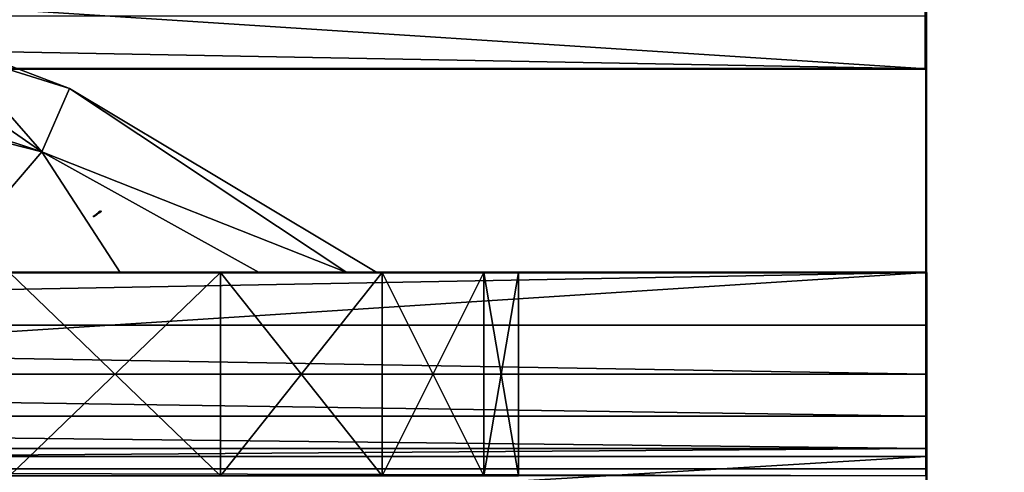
# Model space of a CAD drawing. Header units: millimetres. Extents: x 0 to 359, y -334 to 1.
# Tile 50 of 216: x 56.7 to 61.53, y -286.98 to -284.76. Entities that reach past the tile are written whole.
import ezdxf

# ---------------------------------------------------------------- set-up
doc = ezdxf.new("R2010")
doc.units = ezdxf.units.MM
doc.header["$MEASUREMENT"] = 0
doc.layers.add('0 Misc', color=7, linetype='Continuous', lineweight=35)
doc.layers.add('10 Raster Images', color=7, linetype='Continuous', lineweight=35)

msp = doc.modelspace()

# ---------------------------------------------------------------- linework, layer by layer
at = {"layer": '0 Misc', "color": 160, "linetype": 'Continuous', "lineweight": 25}
for p, q in [((61.1506, -285, 298.9996), (61.1505, -284.0941, 296.6189)), ((61.1506, -286, 298.9996), (61.1505, -285, 296.4996)), ((61.1506, -285, 298.9996), (61.1505, -285, 296.4996)), ((57.6855, -286, 284.4645), (55.2637, -286, 283.8434)), ((57.6855, -286, 284.4645), (56.3016, -286, 284.2733)), ((57.6855, -286, 291.5355), (56.3016, -286, 291.7267)), ((57.6855, -286, 284.4645), (57.1928, -286, 284.9572)), ((58.4801, -286, 285.5), (57.1928, -286, 284.9572)), ((58.4801, -286, 290.5), (57.1928, -286, 291.0428)), ((57.6855, -286, 291.5355), (57.1928, -286, 291.0428)), ((58.4801, -286, 285.5), (57.8767, -286, 285.8484)), ((58.9796, -286, 286.7059), (57.8767, -286, 285.8484)), ((58.9796, -286, 289.2941), (57.8767, -286, 290.1516)), ((58.4801, -286, 290.5), (57.8767, -286, 290.1516)), ((58.9796, -286, 286.7059), (58.3066, -286, 286.8863)), ((59.15, -286, 288), (58.3066, -286, 286.8863)), ((59.15, -286, 288), (58.3066, -286, 289.1137)), ((58.9796, -286, 289.2941), (58.3066, -286, 289.1137)), ((59.15, -286, 288), (58.4532, -286, 288)), ((61.1506, -286, 298.9996), (61.1504, -286.866, 295.9996)), ((61.1506, -286, 298.9996), (61.1505, -286.7071, 296.2067)), ((61.1506, -286, 298.9996), (61.1505, -286.5, 296.3656)), ((61.1506, -286, 298.9996), (61.1505, -286.2588, 296.4655)), ((61.1506, -286, 298.9996), (61.1505, -286, 296.4996)), ((61.1506, -286.9059, 298.8804), (61.1504, -286.866, 295.9996)), ((61.1506, -286.9059, 298.8804), (61.1504, -287, 295.4996)), ((61.1506, -286.9059, 298.8804), (61.1504, -286.9659, 295.7584))]:
    msp.add_line(p, q, dxfattribs=at).dxf.unprotected_set("ltscale", 0)
at = {"layer": '0 Misc', "color": 160, "linetype": 'Continuous', "lineweight": 50}
for p, q in [((47.1505, -285, 296.5004), (61.1505, -285, 296.4996)), ((47.1506, -285, 299.0004), (61.1506, -285, 298.9996)), ((61.1505, -286, 296.4996), (61.1505, -285, 296.4996)), ((61.1506, -285, 298.9996), (61.1506, -286, 298.9996)), ((47.1505, -286, 296.5004), (61.1505, -286, 296.4996)), ((47.1506, -286, 299.0004), (61.1506, -286, 298.9996))]:
    msp.add_line(p, q, dxfattribs=at).dxf.unprotected_set("ltscale", 0)
at = {"layer": '0 Misc', "color": 160, "linetype": 'Continuous', "lineweight": 50, "extrusion": (0, -1, 0)}
msp.add_circle((54.15, 283.6968, 286), 4.3032, dxfattribs=at).dxf.unprotected_set("ltscale", 0)
at = {"layer": '0 Misc', "color": 160, "linetype": 'Continuous', "lineweight": 50, "extrusion": (1, 0, -0.000681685)}
for centre, start, end in [((-285, 300.0412, 60.9461), 270, 0), ((-286, 295.5412, 60.949), 90, 180)]:
    msp.add_arc(centre, 3.5, start, end, dxfattribs=at).dxf.unprotected_set("ltscale", 0)
at = {"layer": '0 Misc', "color": 160, "linetype": 'Continuous', "lineweight": 50, "extrusion": (-1, 0, 5.56478e-05)}
for centre, start, end in [((285, 300.003, -61.134), 180, 270), ((286, 295.503, -61.134), 0, 90)]:
    msp.add_arc(centre, 1, start, end, dxfattribs=at).dxf.unprotected_set("ltscale", 0)
at = {"layer": '0 Misc', "color": 160, "linetype": 'Continuous', "lineweight": 50, "extrusion": (0.577476, -0.816408, 0)}
msp.add_arc((-124.6231, 288, 266.2207), 6.2543, 353.01321, 6.98679, dxfattribs=at).dxf.unprotected_set("ltscale", 0)
at = {"layer": '0 Misc', "color": 7, "lineweight": 25}
for points, invisible_edges in [([(347, -294.5, 13), (12, -0.5, 13), (12, -294.5, 13)], 1), ([(347, -294.5, 13), (347, -0.5, 13), (12, -0.5, 13)], 12), ([(347, -0.5, 1), (12, -294.5, 1), (12, -0.5, 1)], 1), ([(347, -0.5, 1), (347, -294.5, 1), (12, -294.5, 1)], 12), ([(347, -294.5, 332), (12, -0.5, 332), (12, -294.5, 332)], 1), ([(347, -294.5, 332), (347, -0.5, 332), (12, -0.5, 332)], 12), ([(47.1505, -286, 296.5004), (61.1505, -285, 296.4996), (61.1505, -286, 296.4996)], 1), ([(47.1505, -286, 296.5004), (47.1505, -285, 296.5004), (61.1505, -285, 296.4996)], 12), ([(47.1506, -285, 299.0004), (61.1506, -286, 298.9996), (61.1506, -285, 298.9996)], 1), ([(47.1506, -285, 299.0004), (47.1506, -286, 299.0004), (61.1506, -286, 298.9996)], 12)]:
    msp.add_3dface(points, dxfattribs=dict(at, invisible_edges=invisible_edges))
for points in [[(347, -294.5, 320), (45.5607, -280.0607, 320), (45.799, -279.75, 320)], [(347, -294.5, 320), (45.799, -279.75, 320), (64.5, -280.5, 320)], [(347, -294.5, 320), (45.25, -280.299, 320), (45.5607, -280.0607, 320)], [(347, -294.5, 320), (44.8882, -280.4489, 320), (45.25, -280.299, 320)], [(347, -294.5, 320), (44.5, -280.5, 320), (44.8882, -280.4489, 320)], [(12, -294.5, 320), (44.5, -280.5, 320), (347, -294.5, 320)], [(61.1505, -285, 296.4996), (47.1505, -285, 296.5004), (47.1505, -284.0941, 296.6196)], [(61.1505, -284.0941, 296.6189), (61.1505, -285, 296.4996), (47.1505, -284.0941, 296.6196)], [(61.1506, -285, 298.9996), (61.1505, -285, 296.4996), (61.1505, -284.0941, 296.6189)], [(61.1506, -285, 298.9996), (61.1505, -284.0941, 296.6189), (61.1506, -284.7412, 299.0337)], [(61.1506, -285, 298.9996), (61.1506, -284.7412, 299.0337), (47.1506, -284.7412, 299.0345)], [(61.1506, -285, 298.9996), (47.1506, -284.7412, 299.0345), (47.1506, -285, 299.0004)], [(56.8085, -285.4079, 290.1503), (55.8974, -284.7748, 288.75), (54.9, -284.7748, 289.7474)], [(54.9, -284.7748, 286.2526), (56.8085, -285.4079, 285.8497), (54.9, -284.9209, 285.7666)], [(54.9, -284.7748, 286.2526), (55.8974, -284.7748, 287.25), (56.8085, -285.4079, 285.8497)], [(56.8085, -285.4079, 290.1503), (54.9, -284.7748, 289.7474), (54.9, -284.9209, 290.2334)], [(56.3834, -284.9209, 288.75), (55.8974, -284.7748, 288.75), (56.8085, -285.4079, 290.1503)], [(56.8085, -285.4079, 285.8497), (55.8974, -284.7748, 287.25), (56.3834, -284.9209, 287.25)], [(56.9453, -285.0961, 288), (56.3834, -284.9209, 287.25), (56.4117, -284.8925, 287.7495)], [(56.4117, -284.8925, 288.2505), (56.3834, -284.9209, 288.75), (56.9453, -285.0961, 288)], [(56.4117, -284.8925, 288.2505), (56.9453, -285.0961, 288), (56.4117, -284.8925, 287.7495)], [(56.8085, -285.4079, 285.8497), (56.3016, -286, 284.2733), (54.9, -284.9209, 285.7666)], [(56.3016, -286, 291.7267), (56.8085, -285.4079, 290.1503), (54.9, -284.9209, 290.2334)], [(56.3834, -284.9209, 288.75), (56.8085, -285.4079, 290.1503), (56.9453, -285.0961, 288)], [(56.9453, -285.0961, 288), (56.8085, -285.4079, 285.8497), (56.3834, -284.9209, 287.25)], [(61.1506, -286, 298.9996), (61.1505, -286, 296.4996), (61.1505, -285, 296.4996)], [(61.1506, -286, 298.9996), (61.1505, -285, 296.4996), (61.1506, -285, 298.9996)], [(56.9453, -285.0961, 288), (56.8085, -285.4079, 290.1503), (58.3066, -286, 289.1137)], [(56.9453, -285.0961, 288), (58.3066, -286, 286.8863), (56.8085, -285.4079, 285.8497)], [(56.9453, -285.0961, 288), (58.3066, -286, 289.1137), (58.4532, -286, 288)], [(58.4532, -286, 288), (58.3066, -286, 286.8863), (56.9453, -285.0961, 288)], [(56.3016, -286, 284.2733), (56.8085, -285.4079, 285.8497), (57.1928, -286, 284.9572)], [(57.1928, -286, 291.0428), (56.8085, -285.4079, 290.1503), (56.3016, -286, 291.7267)], [(58.3066, -286, 286.8863), (57.8767, -286, 285.8484), (56.8085, -285.4079, 285.8497)], [(56.8085, -285.4079, 285.8497), (57.8767, -286, 285.8484), (57.1928, -286, 284.9572)], [(57.1928, -286, 291.0428), (57.8767, -286, 290.1516), (56.8085, -285.4079, 290.1503)], [(56.8085, -285.4079, 290.1503), (57.8767, -286, 290.1516), (58.3066, -286, 289.1137)], [(61.1505, -286, 296.4996), (61.1505, -286.2588, 296.4655), (47.1505, -286.2588, 296.4663)], [(61.1505, -286, 296.4996), (47.1505, -286.2588, 296.4663), (47.1505, -286, 296.5004)], [(61.1506, -286, 298.9996), (47.1506, -286, 299.0004), (47.1506, -286.9059, 298.8811)], [(61.1506, -286.9059, 298.8804), (61.1506, -286, 298.9996), (47.1506, -286.9059, 298.8811)], [(56.65, -286, 283.6699), (55.2637, -286, 283.8434), (57.6855, -286, 284.4645)], [(57.6855, -286, 284.4645), (55.2637, -286, 283.8434), (56.3016, -286, 284.2733)], [(57.6855, -286, 284.4645), (56.3016, -286, 284.2733), (57.1928, -286, 284.9572)], [(57.6855, -286, 291.5355), (57.1928, -286, 291.0428), (56.3016, -286, 291.7267)], [(57.6855, -286, 291.5355), (56.3016, -286, 291.7267), (56.65, -286, 292.3301)], [(56.65, -287, 292.3301), (57.6855, -287, 291.5355), (57.6855, -286, 291.5355)], [(56.65, -287, 292.3301), (57.6855, -286, 291.5355), (56.65, -286, 292.3301)], [(57.6855, -287, 284.4645), (56.65, -287, 283.6699), (56.65, -286, 283.6699)], [(57.6855, -287, 284.4645), (56.65, -286, 283.6699), (57.6855, -286, 284.4645)], [(57.6855, -286, 284.4645), (57.1928, -286, 284.9572), (58.4801, -286, 285.5)], [(58.4801, -286, 285.5), (57.1928, -286, 284.9572), (57.8767, -286, 285.8484)], [(58.4801, -286, 290.5), (57.8767, -286, 290.1516), (57.1928, -286, 291.0428)], [(58.4801, -286, 290.5), (57.1928, -286, 291.0428), (57.6855, -286, 291.5355)], [(57.6855, -286, 291.5355), (58.4801, -287, 290.5), (58.4801, -286, 290.5)], [(57.6855, -286, 291.5355), (57.6855, -287, 291.5355), (58.4801, -287, 290.5)], [(58.4801, -286, 285.5), (57.6855, -287, 284.4645), (57.6855, -286, 284.4645)], [(58.4801, -286, 285.5), (58.4801, -287, 285.5), (57.6855, -287, 284.4645)], [(58.4801, -286, 285.5), (57.8767, -286, 285.8484), (58.9796, -286, 286.7059)], [(58.9796, -286, 286.7059), (57.8767, -286, 285.8484), (58.3066, -286, 286.8863)], [(58.9796, -286, 289.2941), (58.3066, -286, 289.1137), (57.8767, -286, 290.1516)], [(58.9796, -286, 289.2941), (57.8767, -286, 290.1516), (58.4801, -286, 290.5)], [(58.9796, -286, 286.7059), (58.3066, -286, 286.8863), (59.15, -286, 288)], [(59.15, -286, 288), (58.3066, -286, 286.8863), (58.4532, -286, 288)], [(59.15, -286, 288), (58.4532, -286, 288), (58.3066, -286, 289.1137)], [(59.15, -286, 288), (58.3066, -286, 289.1137), (58.9796, -286, 289.2941)], [(58.9796, -287, 289.2941), (58.9796, -286, 289.2941), (58.4801, -286, 290.5)], [(58.4801, -287, 290.5), (58.9796, -287, 289.2941), (58.4801, -286, 290.5)], [(58.9796, -286, 286.7059), (58.4801, -287, 285.5), (58.4801, -286, 285.5)], [(58.9796, -286, 286.7059), (58.9796, -287, 286.7059), (58.4801, -287, 285.5)], [(59.15, -286, 288), (58.9796, -286, 289.2941), (58.9796, -287, 289.2941)], [(59.15, -287, 288), (58.9796, -287, 286.7059), (58.9796, -286, 286.7059)], [(59.15, -287, 288), (58.9796, -286, 286.7059), (59.15, -286, 288)], [(58.9796, -287, 289.2941), (59.15, -287, 288), (59.15, -286, 288)], [(61.1506, -286.9059, 298.8804), (61.1504, -286.866, 295.9996), (61.1506, -286, 298.9996)], [(61.1506, -286, 298.9996), (61.1504, -286.866, 295.9996), (61.1505, -286.7071, 296.2067)], [(61.1506, -286, 298.9996), (61.1505, -286.7071, 296.2067), (61.1505, -286.5, 296.3656)], [(61.1506, -286, 298.9996), (61.1505, -286.5, 296.3656), (61.1505, -286.2588, 296.4655)], [(61.1506, -286, 298.9996), (61.1505, -286.2588, 296.4655), (61.1505, -286, 296.4996)], [(47.1505, -286.2588, 296.4663), (61.1505, -286.5, 296.3656), (47.1505, -286.5, 296.3664)], [(47.1505, -286.2588, 296.4663), (61.1505, -286.2588, 296.4655), (61.1505, -286.5, 296.3656)], [(61.1505, -286.7071, 296.2067), (47.1505, -286.7071, 296.2075), (47.1505, -286.5, 296.3664)], [(61.1505, -286.5, 296.3656), (61.1505, -286.7071, 296.2067), (47.1505, -286.5, 296.3664)], [(47.1505, -286.866, 296.0004), (47.1505, -286.7071, 296.2075), (61.1504, -286.866, 295.9996)], [(61.1504, -286.866, 295.9996), (47.1505, -286.7071, 296.2075), (61.1505, -286.7071, 296.2067)], [(61.1504, -286.866, 295.9996), (61.1504, -286.9659, 295.7584), (47.1504, -286.9659, 295.7592)], [(47.1505, -286.866, 296.0004), (61.1504, -286.866, 295.9996), (47.1504, -286.9659, 295.7592)], [(61.1506, -286.9059, 298.8804), (61.1504, -286.9659, 295.7584), (61.1504, -286.866, 295.9996)], [(47.1506, -287.75, 298.5315), (61.1506, -286.9059, 298.8804), (47.1506, -286.9059, 298.8811)], [(47.1506, -287.75, 298.5315), (61.1506, -287.75, 298.5307), (61.1506, -286.9059, 298.8804)], [(61.1506, -287.75, 298.5307), (61.1504, -287, 295.4996), (61.1506, -286.9059, 298.8804)], [(61.1506, -286.9059, 298.8804), (61.1504, -287, 295.4996), (61.1504, -286.9659, 295.7584)], [(61.1504, -287, 295.4996), (47.1504, -287, 295.5004), (47.1504, -286.9659, 295.7592)], [(61.1504, -286.9659, 295.7584), (61.1504, -287, 295.4996), (47.1504, -286.9659, 295.7592)]]:
    msp.add_3dface(points, dxfattribs=at)
at = {"layer": '10 Raster Images', "color": 160, "linetype": 'Continuous', "lineweight": 25}
for p, q in [((61.1505, -284.0941, 296.6189), (61.1505, -285, 296.4996)), ((61.1506, -285, 298.9996), (61.1506, -284.7412, 299.0337)), ((61.1505, -285, 296.4996), (61.1505, -286, 296.4996)), ((61.1506, -286, 298.9996), (61.1506, -285, 298.9996)), ((57.1928, -286, 284.9572), (56.3016, -286, 284.2733)), ((56.3016, -286, 291.7267), (57.1928, -286, 291.0428)), ((56.65, -286, 283.6699), (57.6855, -286, 284.4645)), ((57.6855, -286, 291.5355), (56.65, -286, 292.3301)), ((57.8767, -286, 285.8484), (57.1928, -286, 284.9572)), ((57.1928, -286, 291.0428), (57.8767, -286, 290.1516)), ((57.6855, -286, 284.4645), (58.4801, -286, 285.5)), ((58.4801, -286, 290.5), (57.6855, -286, 291.5355)), ((58.3066, -286, 286.8863), (57.8767, -286, 285.8484)), ((57.8767, -286, 290.1516), (58.3066, -286, 289.1137)), ((58.4532, -286, 288), (58.3066, -286, 286.8863)), ((58.3066, -286, 289.1137), (58.4532, -286, 288)), ((58.4801, -286, 285.5), (58.9796, -286, 286.7059)), ((58.9796, -286, 289.2941), (58.4801, -286, 290.5)), ((58.9796, -286, 286.7059), (59.15, -286, 288)), ((59.15, -286, 288), (58.9796, -286, 289.2941)), ((61.1505, -286, 296.4996), (61.1505, -286.2588, 296.4655)), ((61.1506, -286.9059, 298.8804), (61.1506, -286, 298.9996)), ((61.1505, -286.2588, 296.4655), (61.1505, -286.5, 296.3656)), ((61.1505, -286.5, 296.3656), (61.1505, -286.7071, 296.2067)), ((61.1505, -286.7071, 296.2067), (61.1504, -286.866, 295.9996)), ((61.1504, -286.866, 295.9996), (61.1504, -286.9659, 295.7584)), ((61.1506, -287.75, 298.5307), (61.1506, -286.9059, 298.8804)), ((61.1504, -286.9659, 295.7584), (61.1504, -287, 295.4996))]:
    msp.add_line(p, q, dxfattribs=at).dxf.unprotected_set("ltscale", 0)

doc.saveas('drawing.dxf')
